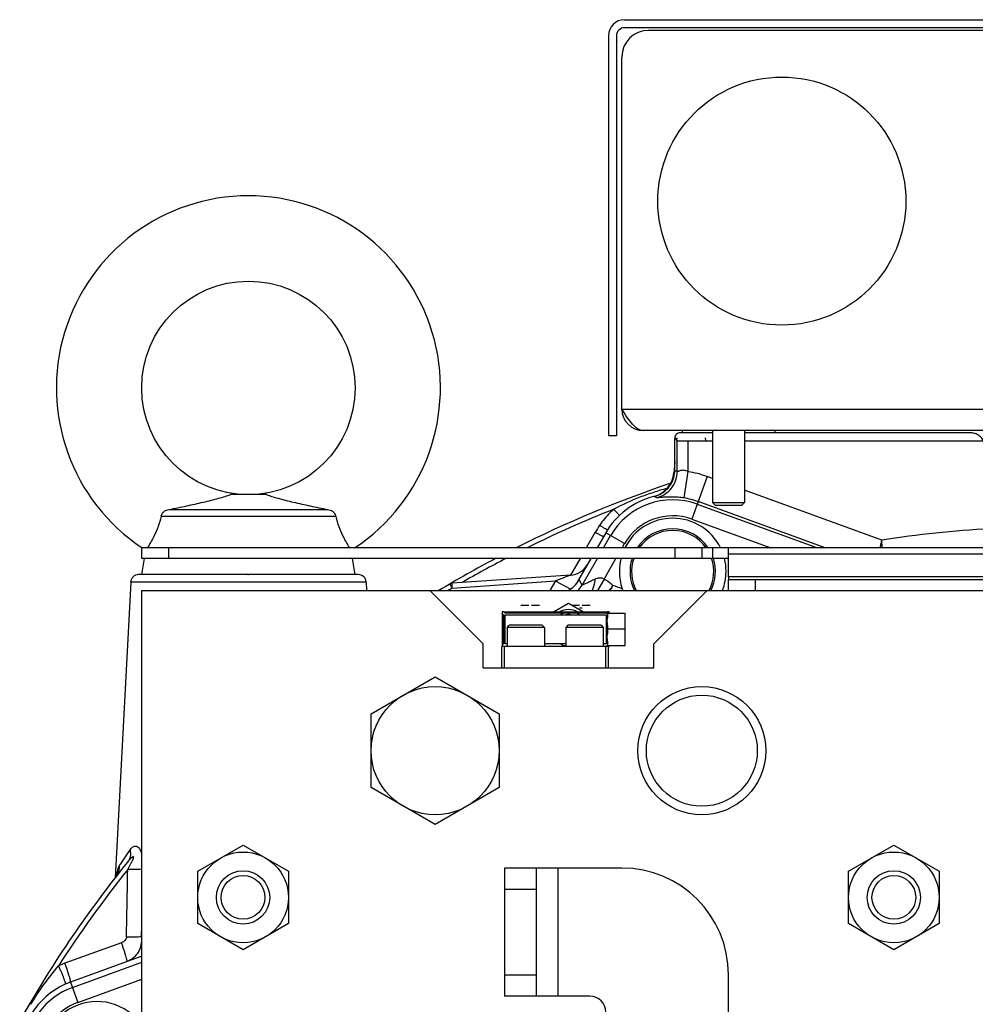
# Model space of a CAD drawing. Extents: x -3094 to 1181, y 8 to 2279.
# Tile 3 of 72: x -3077 to -2898, y 1272 to 1457. Entities that reach past the tile are written whole.
import ezdxf

# ---------------------------------------------------------------- set-up
doc = ezdxf.new("R2010")
doc.units = 0
doc.header["$LTSCALE"] = 65.395
doc.layers.get('0').update_dxf_attribs({"linetype": 'CONTINUOUS'})

msp = doc.modelspace()

# ---------------------------------------------------------------- linework, layer by layer
at = {"color": 6, "linetype": 'CONTINUOUS'}
for p, q in [((-2964.09, 1456.7), (-2805.09, 1456.7)), ((-2967.09, 1453.7), (-2967.09, 1378.7)), ((-2965.59, 1378.7), (-2967.09, 1378.7)), ((-2808.59, 1379.7), (-2960.59, 1379.7)), ((-2953.27, 1379.7), (-2953.29, 1379.27)), ((-2947.59, 1379.7), (-2947.59, 1366.2)), ((-2941.59, 1379.7), (-2941.59, 1366.2)), ((-2935.91, 1379.7), (-2935.89, 1379.27)), ((-2954.67, 1372.21), (-2954.67, 1378.28)), ((-3031.2, 1367.7), (-3037.98, 1367.7)), ((-2947.09, 1365.7), (-2947.59, 1366.2)), ((-2947.59, 1366.2), (-2941.59, 1366.2)), ((-2947.09, 1365.7), (-2942.09, 1365.7)), ((-2942.09, 1365.7), (-2941.59, 1366.2)), ((-3049.44, 1364.9), (-3019.74, 1364.9)), ((-3018.23, 1363.57), (-3050.95, 1363.57)), ((-3054.59, 1355.71), (-3054.59, 1357.71)), ((-2895.56, 1357.71), (-3054.59, 1357.71)), ((-2949.59, 1357.71), (-2949.59, 1355.71)), ((-2944.59, 1352.28), (-2944.59, 1356.54)), ((-3054.59, 1352.7), (-3054.09, 1355.71)), ((-2944.59, 1355.71), (-3054.59, 1355.71)), ((-3014.59, 1352.7), (-3015.09, 1355.71)), ((-3034.72, 1352.7), (-3034.59, 1352.7)), ((-2974.2, 1352.62), (-2996.4, 1351.07)), ((-2963.05, 1353.36), (-2963.05, 1353.27)), ((-2947.05, 1353.19), (-2947.05, 1353.27)), ((-3056.66, 1351.28), (-3059.57, 1295.9)), ((-3012.52, 1351.28), (-3012.43, 1349.7)), ((-2972.65, 1351.64), (-2972.6, 1351.73)), ((-2944.59, 1349.7), (-2944.59, 1351.7)), ((-2824.59, 1351.7), (-2944.59, 1351.7)), ((-3054.59, 969.7), (-3054.59, 1349.7)), ((-3054.59, 1349.7), (-2714.59, 1349.7)), ((-3000.59, 1349.7), (-2990.59, 1339.7)), ((-2958.59, 1339.7), (-2948.59, 1349.7)), ((-2986.99, 1345.4), (-2986.99, 1339.5)), ((-2986.69, 1345.7), (-2982.81, 1345.7)), ((-2980.77, 1345.7), (-2973.31, 1345.7)), ((-2971.27, 1345.7), (-2967.29, 1345.7)), ((-2967.4, 1345.5), (-2963.99, 1345.5)), ((-2963.99, 1339.4), (-2963.99, 1345.5)), ((-2986.09, 1342.8), (-2986.09, 1339.2)), ((-2979.09, 1342.8), (-2986.09, 1342.8)), ((-2979.49, 1343.2), (-2985.69, 1343.2)), ((-2979.09, 1342.8), (-2979.09, 1339.2)), ((-2974.69, 1343.2), (-2975.09, 1342.8)), ((-2975.09, 1342.8), (-2975.09, 1339.2)), ((-2968.09, 1342.8), (-2975.09, 1342.8)), ((-2968.49, 1343.2), (-2974.69, 1343.2)), ((-2968.49, 1343.2), (-2968.09, 1342.8)), ((-2968.09, 1342.8), (-2968.09, 1339.2)), ((-2963.99, 1342.45), (-2967.19, 1342.45)), ((-2990.59, 1335.2), (-2990.59, 1339.7)), ((-2958.59, 1335.2), (-2958.59, 1339.7)), ((-2967.09, 1339.2), (-2987.09, 1339.2)), ((-2986.59, 1335.2), (-2986.59, 1339.2)), ((-2967.59, 1335.2), (-2967.59, 1339.2)), ((-2967.4, 1339.4), (-2963.99, 1339.4)), ((-2967.09, 1335.2), (-2967.09, 1339.2)), ((-2990.59, 1335.2), (-2958.59, 1335.2)), ((-3011.59, 1326.63), (-2999.59, 1333.55)), ((-2999.59, 1333.55), (-2987.59, 1326.63)), ((-3011.59, 1312.77), (-3011.59, 1326.63)), ((-2987.59, 1326.63), (-2987.59, 1312.77)), ((-2999.59, 1305.84), (-3011.59, 1312.77)), ((-2987.59, 1312.77), (-2999.59, 1305.84)), ((-3044.09, 1297.1), (-3035.59, 1302.01)), ((-3035.59, 1302.01), (-3027.09, 1297.1)), ((-2922.09, 1297.1), (-2913.59, 1302.01)), ((-2913.59, 1302.01), (-2905.09, 1297.1)), ((-2986.59, 1297.7), (-2986.59, 1273.7)), ((-2964.59, 1297.7), (-2986.59, 1297.7)), ((-2980.59, 1273.7), (-2980.59, 1297.7)), ((-3044.09, 1287.29), (-3044.09, 1297.1)), ((-3027.09, 1297.1), (-3027.09, 1287.29)), ((-2922.09, 1287.29), (-2922.09, 1297.1)), ((-2905.09, 1297.1), (-2905.09, 1287.29)), ((-3035.59, 1282.38), (-3044.09, 1287.29)), ((-3027.09, 1287.29), (-3035.59, 1282.38)), ((-2913.59, 1282.38), (-2922.09, 1287.29)), ((-2905.09, 1287.29), (-2913.59, 1282.38)), ((-2944.59, 1171), (-2944.59, 1277.7)), ((-2970.59, 1273.7), (-2986.59, 1273.7))]:
    msp.add_line(p, q, dxfattribs=at)
at = {"color": 2, "linetype": 'CONTINUOUS'}
for p, q in [((-2805.09, 1455.2), (-2964.09, 1455.2)), ((-2809.59, 1454.7), (-2959.59, 1454.7)), ((-2965.59, 1453.7), (-2965.59, 1378.7)), ((-2964.59, 1383.7), (-2964.59, 1449.7)), ((-2947.59, 1379.27), (-2953.67, 1379.27)), ((-2899.3, 1379.27), (-2941.59, 1379.27)), ((-2954.67, 1378.28), (-2954.19, 1377.8)), ((-2954.27, 1378.33), (-2954.31, 1377.92)), ((-2952.19, 1377.75), (-2947.59, 1377.75)), ((-2948.86, 1377.75), (-2948.91, 1378.33)), ((-2941.59, 1377.75), (-2895.57, 1377.75)), ((-2954.67, 1373.82), (-2954.85, 1371.74)), ((-2967.6, 1360.52), (-2969.23, 1357.71)), ((-2944.59, 1356.54), (-2944.59, 1357.71)), ((-2970.38, 1355.71), (-2973.13, 1350.95)), ((-2996.83, 1350.93), (-2996.38, 1350.16)), ((-2944.59, 1352.28), (-2944.59, 1351.7)), ((-2824.59, 1352.28), (-2944.59, 1352.28)), ((-2977.39, 1345.7), (-2974.59, 1347.32)), ((-2974.59, 1347.32), (-2971.79, 1345.7)), ((-2986.99, 1345.7), (-2986.99, 1345.4)), ((-2986.69, 1345.7), (-2986.99, 1345.7)), ((-2986.99, 1345.4), (-2986.76, 1345.16)), ((-2986.46, 1345.46), (-2986.69, 1345.7)), ((-2967.52, 1345.46), (-2986.46, 1345.46)), ((-2983.53, 1347), (-2982.04, 1347)), ((-2982.81, 1345.7), (-2980.77, 1345.7)), ((-2981.54, 1347), (-2980.05, 1347)), ((-2974.03, 1347), (-2972.54, 1347)), ((-2973.31, 1345.7), (-2971.27, 1345.7)), ((-2972.54, 1346.5), (-2972.04, 1346.5)), ((-2972.04, 1347), (-2970.55, 1347)), ((-2967.29, 1345.7), (-2967.52, 1345.46)), ((-2966.99, 1345.7), (-2967.29, 1345.7)), ((-2966.99, 1345.5), (-2966.99, 1345.7)), ((-2986.76, 1345.16), (-2986.76, 1339.73)), ((-2986.46, 1339.73), (-2986.46, 1345.16)), ((-2986.46, 1345.16), (-2967.52, 1345.16)), ((-2967.52, 1345.16), (-2967.52, 1339.73)), ((-2986.09, 1342.8), (-2985.69, 1343.2)), ((-2979.49, 1343.2), (-2979.09, 1342.8)), ((-2986.76, 1339.73), (-2986.99, 1339.5)), ((-2986.09, 1339.73), (-2986.46, 1339.73)), ((-2975.09, 1339.73), (-2979.09, 1339.73)), ((-2967.52, 1339.73), (-2968.09, 1339.73)), ((-2987.09, 1335.2), (-2987.09, 1339.2)), ((-2986.99, 1339.5), (-2986.99, 1339.2)), ((-2967.09, 1339.2), (-2966.99, 1339.2)), ((-2966.99, 1339.2), (-2966.99, 1339.4)), ((-3054.59, 1281.19), (-3067.95, 1276.32)), ((-3075.38, 1272.17), (-3075.61, 1272.3))]:
    msp.add_line(p, q, dxfattribs=at)
at = {"color": 9, "linetype": 'CONTINUOUS'}
for p, q in [((-2964.59, 1383.7), (-2804.59, 1383.7)), ((-2954.19, 1372), (-2954.19, 1377.8)), ((-2952.19, 1377.75), (-2952.19, 1372)), ((-2954.85, 1371.74), (-2954.69, 1371.8)), ((-2954.85, 1371.74), (-2954.84, 1371.75)), ((-2954.75, 1371.78), (-2954.69, 1371.8)), ((-2954.67, 1372.21), (-2954.19, 1372)), ((-2952.19, 1372), (-2952.94, 1367.06)), ((-2948.57, 1371.08), (-2951.47, 1363.09)), ((-2947.59, 1370.72), (-2948.57, 1371.08)), ((-2915.85, 1359.17), (-2941.59, 1368.54)), ((-2958.48, 1367.36), (-2958.1, 1367.12)), ((-2950.45, 1365.91), (-2927.91, 1357.71)), ((-2926.45, 1357.71), (-2950.28, 1366.38)), ((-2951.47, 1363.09), (-2936.67, 1357.71)), ((-2969.56, 1360.63), (-2971.25, 1357.71)), ((-2968.02, 1357.71), (-2966.69, 1360)), ((-2964.1, 1358.5), (-2967.6, 1360.52)), ((-2964.55, 1357.71), (-2964.1, 1358.5)), ((-3049.59, 1357.71), (-3049.59, 1355.71)), ((-2954.59, 1355.71), (-2954.59, 1357.71)), ((-2947.59, 1357.71), (-2947.59, 1355.71)), ((-2895.56, 1356.54), (-2944.59, 1356.54)), ((-2972.4, 1355.71), (-2974.18, 1352.62)), ((-2972.4, 1355.71), (-2974.18, 1352.62)), ((-2972.03, 1350.75), (-2969.17, 1355.71)), ((-2967.92, 1351.87), (-2965.71, 1355.71)), ((-3034.72, 1352.7), (-3055.17, 1352.7)), ((-3014.01, 1352.7), (-3034.59, 1352.7)), ((-3012.52, 1351.28), (-3056.66, 1351.28)), ((-2996.38, 1350.16), (-2977.04, 1351.51)), ((-2977.04, 1351.51), (-2978.09, 1349.7)), ((-2977.04, 1351.51), (-2978.09, 1349.7)), ((-2972.7, 1351.56), (-2972.6, 1351.73)), ((-2972.03, 1350.75), (-2972.6, 1351.73)), ((-2967.92, 1351.87), (-2969.12, 1349.7)), ((-2939.59, 1351.7), (-2939.59, 1349.7)), ((-2966.48, 1350.26), (-2967.04, 1349.7)), ((-2976.59, 1297.7), (-2976.59, 1273.7)), ((-2980.59, 1293.7), (-2986.59, 1293.7)), ((-3054.64, 1284.8), (-3054.59, 1287.05)), ((-3054.64, 1284.8), (-3054.59, 1287.05)), ((-3054.59, 1284.82), (-3054.64, 1284.8)), ((-3058.39, 1283.71), (-3068.98, 1279.86)), ((-3067.59, 1275.33), (-3054.59, 1280.07)), ((-2986.59, 1277.7), (-2980.59, 1277.7)), ((-3067.95, 1276.32), (-3066.57, 1272.52)), ((-3066.57, 1272.52), (-3054.59, 1276.88))]:
    msp.add_line(p, q, dxfattribs=at)
at = {"color": 6, "linetype": 'CONTINUOUS'}
msp.add_lwpolyline([(-3059.2, 1296.53), (-3059.19, 1296.54), (-3059.19, 1296.55), (-3059.19, 1296.55), (-3059.19, 1296.54), (-3059.2, 1296.52), (-3059.21, 1296.5), (-3059.22, 1296.47), (-3059.24, 1296.42), (-3059.27, 1296.37), (-3059.3, 1296.31), (-3059.34, 1296.24), (-3059.38, 1296.17), (-3059.43, 1296.09), (-3059.49, 1296), (-3059.56, 1295.91), (-3059.57, 1295.9)], dxfattribs=at)
at = {"color": 2, "linetype": 'CONTINUOUS'}
msp.add_circle((-2934.59, 1422.7), 23.25, dxfattribs=at)
at = {"color": 6, "linetype": 'CONTINUOUS'}
for centre, radius in [((-3034.59, 1387.7), 20), ((-2999.59, 1319.7), 12), ((-2949.59, 1319.7), 12), ((-2949.59, 1319.7), 10.4), ((-3035.59, 1292.2), 8.5), ((-2913.59, 1292.2), 8.5), ((-3035.59, 1292.2), 5), ((-3035.59, 1292.2), 4.1), ((-2913.59, 1292.2), 5), ((-2913.59, 1292.2), 4.1)]:
    msp.add_circle(centre, radius, dxfattribs=at)
for centre, radius, start, end in [((-2964.09, 1453.7), 3, 90, 180), ((-3034.59, 1387.7), 36, 303.5719, 236.4281), ((-2959.67, 1372.22), 5, 353.0579, 356.516), ((-2959.65, 1372.21), 4.98, 356.5149, 359.9985), ((-2884.59, 1159.7), 221.74, 108.6302, 116.749), ((-2955.05, 1353.27), 14.5, 103.7013, 104.1995), ((-2955.05, 1353.27), 8, 146.3301, 146.3362), ((-2955.05, 1353.27), 8, 33.6638, 33.6716), ((-2884.59, 1159.7), 221.74, 117.8698, 121.0345), ((-2974.48, 1356.61), 4, 274, 330), ((-3055.17, 1351.2), 1.5, 90, 177), ((-3014.01, 1351.2), 1.5, 3, 90), ((-2977.09, 1354.2), 5.12, 329.3054, 330.0001), ((-2829.57, 1269.61), 158.9, 149.4986, 149.7336), ((-3041.84, 1394.64), 87.46, 329.5027, 329.7947), ((-2955.05, 1353.27), 8, 333.4329, 333.4389), ((-2884.59, 1159.7), 221.74, 141.1424, 150.1231), ((-2964.59, 1277.7), 20, 0, 90), ((-2970.59, 1270.7), 3, 0, 90)]:
    msp.add_arc(centre, radius, start, end, dxfattribs=at)
at = {"color": 2, "linetype": 'CONTINUOUS'}
for centre, radius, start, end in [((-2964.09, 1453.7), 1.5, 90.0002, 179.9998), ((-2959.59, 1449.7), 5, 90.0001, 179.9999), ((-2960.59, 1383.7), 4, 180, 270), ((-2959.83, 1372.18), 5, 284.1995, 355), ((-2955.05, 1353.27), 14.5, 104.1995, 150), ((-2950.21, 1349.47), 22.34, 146.0575, 150.0214), ((-2955.05, 1353.27), 10, 26.3262, 153.6737), ((-2955.05, 1353.27), 8, 33.6716, 146.3301), ((-2954.99, 1353.27), 10.05, 165.9462, 179.9634), ((-2955.05, 1353.27), 8, 162.2824, 206.5662), ((-2955.05, 1353.27), 8, 333.4389, 17.7181), ((-2955.09, 1353.27), 10.05, 0.0326, 14.0576), ((-2955.05, 1353.27), 10, 180, 198.8155), ((-2955.05, 1353.27), 10, 339.0367, 0.0001), ((-2955.23, 1353.2), 9.8, 198.7806, 200.9653), ((-2974.59, 1342.7), 3.45, 60.4666, 119.5334), ((-2974.29, 1342.44), 3.26, 111.8592, 123.2832), ((-2974.29, 1342.44), 3.26, 56.7168, 68.1408), ((-2974.59, 1342.7), 2.5, 80.6605, 99.3395), ((-2974.28, 1342.47), 3.27, 236.7629, 254.9292), ((-2974.29, 1342.45), 3.25, 254.9854, 255.7416), ((-3062.68, 1262.49), 18.48, 109.9505, 113.9878), ((-3062.99, 1262.7), 14.5, 110, 177), ((-3074.75, 1271.8), 1, 149.4806, 176), ((-3062.99, 1262.7), 10, 32.8159, 284.0909)]:
    msp.add_arc(centre, radius, start, end, dxfattribs=at)
at = {"color": 9, "linetype": 'CONTINUOUS'}
for centre, radius, start, end in [((-2955.05, 1353.27), 18.94, 70, 81.335), ((-2955.05, 1353.27), 13.45, 70, 150), ((-2955.05, 1353.27), 13.95, 70, 81.335), ((-2884.59, 1159.7), 220.84, 111.6548, 116.2749), ((-2955.05, 1353.27), 10.45, 70, 150), ((-2955.05, 1353.27), 7.7, 35.1601, 144.8402), ((-2884.59, 1159.7), 201.9, 93.1147, 98.9064), ((-2884.59, 1159.7), 220.84, 117.426, 119.8737), ((-2955.05, 1353.27), 7.7, 161.5674, 207.6875), ((-2955.05, 1353.27), 7.7, 332.3125, 18.4327), ((-2884.59, 1159.7), 220.84, 120.41, 120.6419), ((-2976.36, 1353.25), 5, 314.6383, 329.9585), ((-2972.09, 1330.7), 20.78, 68.6142, 73.6948), ((-2862.17, 1164.87), 237.57, 145.0054, 145.8735), ((-2884.59, 1159.7), 220.84, 141.411, 147.1853), ((-8147.59, 1390.18), 5091.22, 358.81364, 358.95623), ((-3062.27, 1298.01), 3.43, 322.1078, 325.6371), ((-3062.31, 1298.03), 3.47, 325.6329, 327.2897), ((-3062.31, 1298.04), 3.48, 327.2891, 327.6742), ((-3062.33, 1298.05), 3.49, 327.6778, 334.1625), ((-3040.79, 1293.57), 18.74, 171.119, 171.7365), ((-3043.3, 1293.96), 16.19, 170.5634, 171.1167), ((-3062.99, 1262.7), 13.45, 110, 177), ((-3062.99, 1262.7), 10.45, 110, 177)]:
    msp.add_arc(centre, radius, start, end, dxfattribs=at)
at = {"color": 6, "linetype": 'CONTINUOUS'}
for points, knots in [([(-2960.59, 1379.7), (-2960.76, 1379.7), (-2961.11, 1379.75), (-2961.62, 1380), (-2962.12, 1380.38), (-2962.82, 1381.08), (-2963.64, 1382.21), (-2964.26, 1383.18), (-2964.59, 1383.7)], [0, 0, 0, 0, 0.086489, 0.180413, 0.28672, 0.407305, 0.687399, 1, 1, 1, 1]), ([(-2958.48, 1367.36), (-2957.99, 1367.48), (-2957.05, 1367.87), (-2955.87, 1368.85), (-2955.04, 1370.13), (-2954.76, 1371.11), (-2954.7, 1371.61)], [0, 0, 0, 0, 0.250001, 0.500002, 0.750001, 1, 1, 1, 1]), ([(-3049.44, 1364.9), (-3048.35, 1365.11), (-3046.21, 1365.56), (-3043.58, 1366.14), (-3041.59, 1366.62), (-3040.22, 1366.98), (-3039.02, 1367.32), (-3038.29, 1367.56), (-3037.98, 1367.7)], [0, 0, 0, 0, 0.283871, 0.555153, 0.683643, 0.805097, 0.914913, 1, 1, 1, 1]), ([(-3031.2, 1367.7), (-3030.89, 1367.56), (-3030.16, 1367.32), (-3028.96, 1366.98), (-3027.59, 1366.62), (-3025.6, 1366.14), (-3022.97, 1365.56), (-3020.83, 1365.11), (-3019.74, 1364.9)], [0, 0, 0, 0, 0.085086, 0.194902, 0.316356, 0.444847, 0.716129, 1, 1, 1, 1]), ([(-3050.95, 1363.57), (-3050.93, 1363.76), (-3050.79, 1364.15), (-3050.52, 1364.44), (-3050.36, 1364.56)], [0, 0, 0, 0, 0.4985, 1, 1, 1, 1]), ([(-3050.36, 1364.56), (-3050.23, 1364.66), (-3049.94, 1364.82), (-3049.61, 1364.89), (-3049.44, 1364.9)], [0, 0, 0, 0, 0.50023, 1, 1, 1, 1]), ([(-3019.74, 1364.9), (-3019.57, 1364.89), (-3019.24, 1364.82), (-3018.95, 1364.66), (-3018.82, 1364.56)], [0, 0, 0, 0, 0.49977, 1, 1, 1, 1]), ([(-3018.82, 1364.56), (-3018.66, 1364.44), (-3018.39, 1364.15), (-3018.25, 1363.76), (-3018.23, 1363.57)], [0, 0, 0, 0, 0.501499, 1, 1, 1, 1]), ([(-3050.95, 1363.57), (-3051.28, 1362.31), (-3052.03, 1360.28), (-3053.09, 1358.41), (-3053.54, 1357.71)], [0, 0, 0, 0, 0.608643, 1, 1, 1, 1]), ([(-3018.23, 1363.57), (-3017.9, 1362.31), (-3017.15, 1360.28), (-3016.09, 1358.41), (-3015.64, 1357.71)], [0, 0, 0, 0, 0.60864, 1, 1, 1, 1]), ([(-2974.68, 1349.7), (-2974.26, 1349.91), (-2973.5, 1350.46), (-2972.92, 1351.2), (-2972.69, 1351.58)], [0, 0, 0, 0, 0.510626, 1, 1, 1, 1])]:
    msp.add_open_spline(points, degree=3, knots=knots, dxfattribs=at)
at = {"color": 2, "linetype": 'CONTINUOUS'}
for points, knots in [([(-2953.67, 1379.27), (-2953.8, 1379.27), (-2954.06, 1379.22), (-2954.39, 1379), (-2954.61, 1378.67), (-2954.67, 1378.4), (-2954.67, 1378.27)], [0, 0, 0, 0, 0.250001, 0.5, 0.749999, 1, 1, 1, 1]), ([(-2896.83, 1377.75), (-2896.91, 1377.99), (-2897.19, 1378.43), (-2897.81, 1378.91), (-2898.53, 1379.21), (-2899.04, 1379.27), (-2899.3, 1379.27)], [0, 0, 0, 0, 0.249433, 0.499451, 0.749691, 1, 1, 1, 1]), ([(-2954.19, 1377.8), (-2954.18, 1377.8), (-2954.16, 1377.79), (-2954.13, 1377.79), (-2954.07, 1377.78), (-2953.97, 1377.78), (-2953.8, 1377.77), (-2953.55, 1377.76), (-2953.26, 1377.76), (-2952.8, 1377.75), (-2952.44, 1377.75), (-2952.19, 1377.75)], [0, 0, 0, 0, 0.009775, 0.028296, 0.055498, 0.091168, 0.18659, 0.311186, 0.460505, 0.629199, 1, 1, 1, 1]), ([(-2967.28, 1361.06), (-2967.3, 1361.07), (-2967.37, 1361.1), (-2967.55, 1361.19), (-2967.85, 1361.37), (-2968.28, 1361.64), (-2968.58, 1361.84), (-2968.74, 1361.94)], [0, 0, 0, 0, 0.047323, 0.123804, 0.357573, 0.667988, 1, 1, 1, 1]), ([(-2969.56, 1360.63), (-2969.37, 1360.52), (-2969.09, 1360.37), (-2968.72, 1360.17), (-2968.48, 1360.05), (-2968.28, 1359.95), (-2968.14, 1359.89), (-2968.05, 1359.86), (-2968, 1359.85), (-2967.99, 1359.85), (-2967.99, 1359.86)], [0, 0, 0, 0, 0.372834, 0.55019, 0.707261, 0.834158, 0.92567, 0.979303, 0.993067, 1, 1, 1, 1]), ([(-2996.38, 1350.16), (-2996.38, 1350.27), (-2996.39, 1350.44), (-2996.4, 1350.66), (-2996.41, 1350.79), (-2996.41, 1350.91), (-2996.41, 1350.99), (-2996.4, 1351.04), (-2996.4, 1351.06), (-2996.4, 1351.07), (-2996.4, 1351.07)], [0, 0, 0, 0, 0.387064, 0.559072, 0.708771, 0.831098, 0.92195, 0.978401, 0.993314, 1, 1, 1, 1]), ([(-2967.31, 1345.43), (-2967.32, 1345.44), (-2967.33, 1345.45), (-2967.37, 1345.47), (-2967.38, 1345.48), (-2967.4, 1345.49), (-2967.4, 1345.5)], [0, 0, 0, 0, 0.349959, 0.660679, 0.902777, 1, 1, 1, 1]), ([(-2967.4, 1345.5), (-2967.4, 1345.5), (-2967.4, 1345.5), (-2967.4, 1345.5), (-2967.4, 1345.5)], [0, 0, 0, 0, 0.359505, 1, 1, 1, 1]), ([(-2967.21, 1345.18), (-2967.21, 1345.2), (-2967.22, 1345.29), (-2967.26, 1345.38), (-2967.31, 1345.43)], [0, 0, 0, 0, 0.292521, 1, 1, 1, 1]), ([(-2967.22, 1343.12), (-2967.23, 1343.25), (-2967.29, 1343.53), (-2967.39, 1343.95), (-2967.31, 1344.31), (-2967.24, 1344.58), (-2967.23, 1344.71), (-2967.22, 1344.78)], [0, 0, 0, 0, 0.239945, 0.499895, 0.759787, 0.883797, 1, 1, 1, 1]), ([(-2967.22, 1344.78), (-2967.22, 1344.81), (-2967.22, 1344.95), (-2967.22, 1345.08), (-2967.21, 1345.18)], [0, 0, 0, 0, 0.279098, 1, 1, 1, 1]), ([(-2967.22, 1340.12), (-2967.23, 1340.25), (-2967.29, 1340.53), (-2967.39, 1340.95), (-2967.31, 1341.31), (-2967.24, 1341.58), (-2967.23, 1341.71), (-2967.22, 1341.78)], [0, 0, 0, 0, 0.239945, 0.499895, 0.759787, 0.883797, 1, 1, 1, 1]), ([(-2967.19, 1342.45), (-2967.2, 1342.53), (-2967.21, 1342.75), (-2967.22, 1342.98), (-2967.22, 1343.12)], [0, 0, 0, 0, 0.370151, 1, 1, 1, 1]), ([(-2967.22, 1341.78), (-2967.22, 1341.92), (-2967.21, 1342.14), (-2967.2, 1342.37), (-2967.19, 1342.45)], [0, 0, 0, 0, 0.629849, 1, 1, 1, 1]), ([(-2967.31, 1339.47), (-2967.29, 1339.48), (-2967.23, 1339.55), (-2967.21, 1339.65), (-2967.21, 1339.72)], [0, 0, 0, 0, 0.216958, 1, 1, 1, 1]), ([(-2967.21, 1339.72), (-2967.21, 1339.75), (-2967.22, 1339.88), (-2967.22, 1340.02), (-2967.22, 1340.12)], [0, 0, 0, 0, 0.218949, 1, 1, 1, 1]), ([(-2967.4, 1339.4), (-2967.4, 1339.4), (-2967.38, 1339.41), (-2967.37, 1339.42), (-2967.33, 1339.44), (-2967.32, 1339.46), (-2967.31, 1339.47)], [0, 0, 0, 0, 0.097157, 0.339198, 0.649958, 1, 1, 1, 1]), ([(-2967.4, 1339.4), (-2967.4, 1339.4), (-2967.4, 1339.4), (-2967.4, 1339.4), (-2967.4, 1339.4)], [0, 0, 0, 0, 0.640485, 1, 1, 1, 1]), ([(-3070.19, 1279.38), (-3070.1, 1279.17), (-3069.92, 1278.75), (-3069.65, 1278.12), (-3069.41, 1277.53), (-3069.2, 1277), (-3069.04, 1276.57), (-3068.95, 1276.27), (-3068.9, 1276.1), (-3068.89, 1276.02), (-3068.88, 1275.97), (-3068.89, 1275.94), (-3068.9, 1275.94)], [0, 0, 0, 0, 0.186522, 0.373574, 0.551071, 0.708173, 0.835028, 0.926437, 0.957801, 0.979907, 0.993469, 1, 1, 1, 1]), ([(-3067.95, 1276.32), (-3067.94, 1276.33), (-3067.93, 1276.35), (-3067.93, 1276.4), (-3067.94, 1276.49), (-3067.97, 1276.66), (-3068.04, 1276.97), (-3068.17, 1277.41), (-3068.34, 1277.96), (-3068.53, 1278.57), (-3068.75, 1279.21), (-3068.91, 1279.65), (-3068.98, 1279.86)], [0, 0, 0, 0, 0.006915, 0.020667, 0.042887, 0.074326, 0.165828, 0.292716, 0.449782, 0.627139, 0.813911, 1, 1, 1, 1])]:
    msp.add_open_spline(points, degree=3, knots=knots, dxfattribs=at)
at = {"color": 9, "linetype": 'CONTINUOUS'}
for points, knots in [([(-2958.1, 1367.12), (-2957.56, 1367.24), (-2956.48, 1367.68), (-2955.18, 1368.85), (-2954.37, 1370.36), (-2954.19, 1371.47), (-2954.19, 1372)], [0, 0, 0, 0, 0.249262, 0.508952, 0.763774, 1, 1, 1, 1]), ([(-2952.19, 1372), (-2952.31, 1372.06), (-2952.54, 1372.16), (-2952.9, 1372.24), (-2953.24, 1372.25), (-2953.55, 1372.2), (-2953.79, 1372.12), (-2953.98, 1372.05), (-2954.1, 1372), (-2954.16, 1371.99), (-2954.19, 1371.99), (-2954.19, 1372)], [0, 0, 0, 0, 0.185599, 0.365116, 0.531629, 0.679937, 0.806224, 0.905606, 0.971209, 0.989642, 1, 1, 1, 1]), ([(-2956.1, 1368.85), (-2956.97, 1368.63), (-2958.68, 1368.12), (-2962.05, 1366.91), (-2964.51, 1365.81), (-2966.08, 1364.95)], [0, 0, 0, 0, 0.250053, 0.50016, 1, 1, 1, 1]), ([(-2952.94, 1367.06), (-2953.32, 1367.12), (-2954.04, 1367.2), (-2955.07, 1367.25), (-2955.96, 1367.24), (-2956.69, 1367.2), (-2957.2, 1367.16), (-2957.53, 1367.13), (-2957.71, 1367.12), (-2957.86, 1367.11), (-2957.98, 1367.1), (-2958.05, 1367.11), (-2958.09, 1367.11), (-2958.1, 1367.12)], [0, 0, 0, 0, 0.220123, 0.422281, 0.595653, 0.736998, 0.846756, 0.890215, 0.92629, 0.955136, 0.976894, 0.991732, 1, 1, 1, 1]), ([(-2966.08, 1364.95), (-2966.34, 1364.73), (-2967.32, 1363.82), (-2968.18, 1362.78), (-2968.74, 1361.94)], [0, 0, 0, 0, 0.250353, 1, 1, 1, 1]), ([(-2966.08, 1364.95), (-2965.88, 1364.72), (-2965.53, 1364.33), (-2965.18, 1363.95), (-2965.02, 1363.79)], [0, 0, 0, 0, 0.580837, 1, 1, 1, 1]), ([(-2915.85, 1359.17), (-2915.88, 1359.04), (-2916, 1358.56), (-2916.12, 1358.07), (-2916.22, 1357.71)], [0, 0, 0, 0, 0.253594, 1, 1, 1, 1]), ([(-2915.77, 1357.71), (-2915.78, 1357.83), (-2915.8, 1358.31), (-2915.83, 1358.8), (-2915.85, 1359.17)], [0, 0, 0, 0, 0.245245, 1, 1, 1, 1]), ([(-2974.2, 1352.62), (-2974.19, 1352.62), (-2974.34, 1352.55), (-2974.42, 1352.52), (-2974.76, 1352.38), (-2975.11, 1352.25), (-2975.55, 1352.08), (-2976.19, 1351.83), (-2976.7, 1351.64), (-2977.04, 1351.51)], [0, 0, 0, 0, 0.01587, 0.079092, 0.181918, 0.314867, 0.468976, 0.637862, 1, 1, 1, 1]), ([(-2974.17, 1350), (-2974.35, 1350.08), (-2974.77, 1350.28), (-2975.73, 1350.77), (-2976.51, 1351.2), (-2977.04, 1351.51)], [0, 0, 0, 0, 0.182253, 0.42845, 1, 1, 1, 1]), ([(-2969.64, 1351.81), (-2969.8, 1351.73), (-2970.11, 1351.58), (-2970.56, 1351.36), (-2970.96, 1351.17), (-2971.32, 1351.01), (-2971.6, 1350.89), (-2971.8, 1350.81), (-2971.92, 1350.77), (-2971.98, 1350.75), (-2972.01, 1350.74), (-2972.03, 1350.75), (-2972.03, 1350.75)], [0, 0, 0, 0, 0.205002, 0.395223, 0.566881, 0.715659, 0.83712, 0.926887, 0.958609, 0.981187, 0.9946, 1, 1, 1, 1]), ([(-2969.64, 1351.81), (-2969.66, 1351.62), (-2969.77, 1350.9), (-2969.95, 1350.2), (-2970.15, 1349.7)], [0, 0, 0, 0, 0.256403, 1, 1, 1, 1]), ([(-2967.92, 1351.87), (-2968.06, 1351.94), (-2968.35, 1352.04), (-2968.94, 1352.07), (-2969.38, 1351.93), (-2969.64, 1351.81)], [0, 0, 0, 0, 0.255952, 0.507886, 1, 1, 1, 1]), ([(-3056.79, 1301.11), (-3056.7, 1300.71), (-3056.67, 1299.88), (-3057.02, 1299.11), (-3057.26, 1298.81)], [0, 0, 0, 0, 0.519801, 1, 1, 1, 1]), ([(-3056.79, 1301.11), (-3056.71, 1301.23), (-3056.54, 1301.44), (-3056.26, 1301.69), (-3055.94, 1301.84), (-3055.43, 1301.84), (-3055, 1301.4), (-3054.74, 1300.84), (-3054.64, 1300.49), (-3054.59, 1300.3)], [0, 0, 0, 0, 0.124752, 0.23782, 0.339924, 0.437865, 0.674374, 0.829203, 1, 1, 1, 1]), ([(-3057.21, 1297.44), (-3057.12, 1297.6), (-3056.94, 1297.92), (-3056.72, 1298.33), (-3056.55, 1298.65), (-3056.42, 1298.9), (-3056.33, 1299.1), (-3056.26, 1299.27), (-3056.21, 1299.4), (-3056.16, 1299.52), (-3056.13, 1299.63), (-3056.12, 1299.71), (-3056.12, 1299.77), (-3056.13, 1299.82), (-3056.17, 1299.85), (-3056.22, 1299.85), (-3056.29, 1299.82), (-3056.41, 1299.74), (-3056.56, 1299.6), (-3056.74, 1299.42), (-3056.98, 1299.16), (-3057.15, 1298.95), (-3057.26, 1298.81)], [0, 0, 0, 0, 0.131254, 0.262414, 0.327915, 0.393308, 0.458486, 0.490925, 0.523175, 0.555077, 0.586215, 0.601149, 0.615117, 0.627181, 0.637332, 0.648444, 0.661116, 0.688954, 0.748633, 0.810391, 0.873098, 1, 1, 1, 1]), ([(-3058.83, 1298.15), (-3058.88, 1298.07), (-3058.98, 1297.86), (-3059.14, 1297.35), (-3059.22, 1296.92), (-3059.27, 1296.62)], [0, 0, 0, 0, 0.187459, 0.423767, 1, 1, 1, 1]), ([(-3058.83, 1298.15), (-3058.83, 1298.01), (-3058.85, 1297.45), (-3059, 1296.89), (-3059.18, 1296.52)], [0, 0, 0, 0, 0.260079, 1, 1, 1, 1]), ([(-3054.59, 1297.47), (-3054.99, 1297.45), (-3055.86, 1297.43), (-3056.73, 1297.44), (-3057.21, 1297.44)], [0, 0, 0, 0, 0.456777, 1, 1, 1, 1]), ([(-3057.45, 1284.77), (-3057.46, 1284.55), (-3057.64, 1284.19), (-3058.02, 1283.87), (-3058.27, 1283.75), (-3058.39, 1283.71)], [0, 0, 0, 0, 0.461644, 0.725072, 1, 1, 1, 1]), ([(-3054.64, 1284.8), (-3055.06, 1284.78), (-3056, 1284.76), (-3056.93, 1284.77), (-3057.45, 1284.77)], [0, 0, 0, 0, 0.445018, 1, 1, 1, 1]), ([(-3054.64, 1284.8), (-3054.6, 1284.3), (-3054.66, 1283.29), (-3055.19, 1281.91), (-3056.1, 1280.81), (-3056.92, 1280.34), (-3057.35, 1280.18)], [0, 0, 0, 0, 0.264315, 0.517528, 0.760942, 1, 1, 1, 1]), ([(-3057.35, 1280.18), (-3057.34, 1280.18), (-3057.33, 1280.21), (-3057.33, 1280.26), (-3057.34, 1280.35), (-3057.38, 1280.52), (-3057.45, 1280.82), (-3057.58, 1281.26), (-3057.74, 1281.81), (-3057.94, 1282.42), (-3058.16, 1283.06), (-3058.32, 1283.49), (-3058.39, 1283.71)], [0, 0, 0, 0, 0.006669, 0.020299, 0.042445, 0.073835, 0.165277, 0.292142, 0.449231, 0.626677, 0.81363, 1, 1, 1, 1]), ([(-3075.38, 1272.17), (-3074.6, 1273.43), (-3072.96, 1275.9), (-3071.15, 1278.25), (-3070.19, 1279.38)], [0, 0, 0, 0, 0.499993, 1, 1, 1, 1])]:
    msp.add_open_spline(points, degree=3, knots=knots, dxfattribs=at)
msp.add_open_spline([(-2966.26, 1350.64), (-2966.75, 1351.12), (-2967.32, 1351.54), (-2967.92, 1351.87)], degree=3, dxfattribs=at)

doc.saveas('drawing.dxf')
